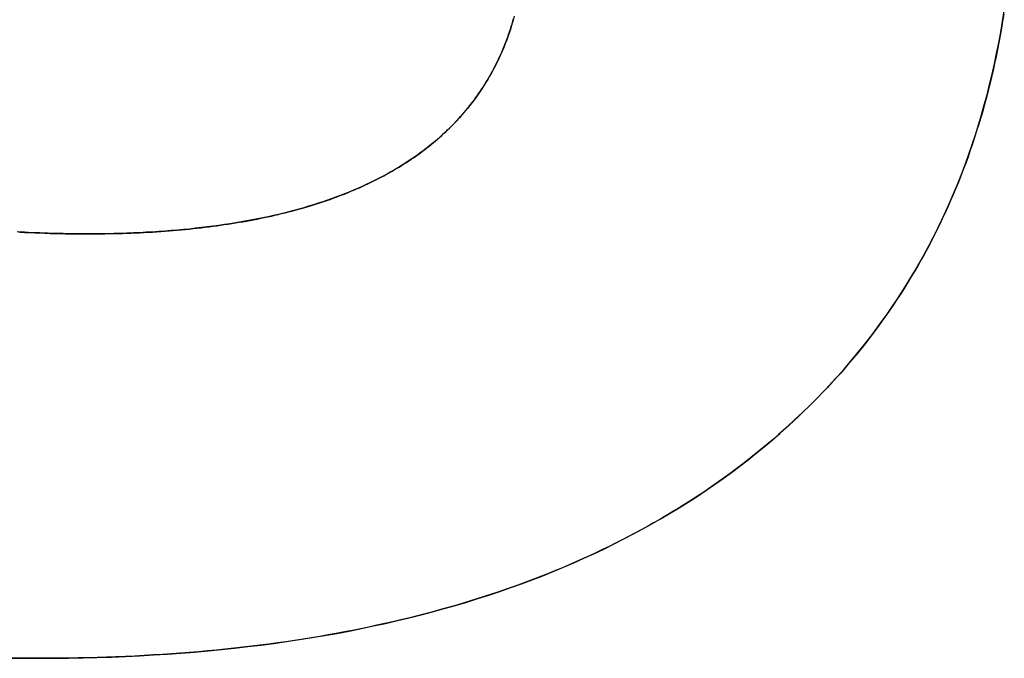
# Model space of a CAD drawing. Extents: x -4.4 to 4.4, y -6.1 to 5.8.
# Tile 148 of 157: x 1.8318 to 1.9333, y 2.9326 to 2.9985. Entities that reach past the tile are written whole.
import ezdxf

# ---------------------------------------------------------------- set-up
doc = ezdxf.new("R2010")
doc.units = 0
doc.layers.get('0').update_dxf_attribs({"linetype": 'CONTINUOUS'})

# ---------------------------------------------------------------- blocks, each defined once
blk = doc.blocks.new('*U1')
for p, q in [((1.83875, 2.97639, 5.305), (1.83875, 2.97639, 5.304)), ((1.83875, 2.97639, 5.305), (1.83875, 2.97639, 5.304)), ((1.83387, 2.93262, 5.305), (1.83387, 2.93262, 5.304)), ((1.83387, 2.93262, 5.305), (1.83387, 2.93262, 5.304))]:
    blk.add_line(p, q)
for points in [[(1.83387, 2.93262, 5.305), (1.83288, 2.93262, 5.305), (1.83191, 2.93263, 5.305), (1.83093, 2.93264, 5.305)], [(1.83387, 2.93262, 5.305), (1.83288, 2.93262, 5.305), (1.83191, 2.93263, 5.305), (1.83093, 2.93264, 5.305)], [(1.83092, 2.93264, 5.304), (1.83239, 2.93262, 5.304), (1.83387, 2.93262, 5.304)], [(1.83092, 2.93264, 5.304), (1.83239, 2.93262, 5.304), (1.83387, 2.93262, 5.304)], [(1.83183, 2.97657, 5.305), (1.83235, 2.97654, 5.305), (1.83287, 2.97652, 5.305), (1.83339, 2.9765, 5.305), (1.83391, 2.97648, 5.305), (1.83444, 2.97646, 5.305), (1.83497, 2.97644, 5.305), (1.8355, 2.97643, 5.305), (1.83604, 2.97641, 5.305), (1.83657, 2.9764, 5.305), (1.83711, 2.9764, 5.305), (1.83766, 2.97639, 5.305), (1.8382, 2.97639, 5.305), (1.83875, 2.97639, 5.305)], [(1.83183, 2.97657, 5.305), (1.83235, 2.97654, 5.305), (1.83287, 2.97652, 5.305), (1.83339, 2.9765, 5.305), (1.83391, 2.97648, 5.305), (1.83444, 2.97646, 5.305), (1.83497, 2.97644, 5.305), (1.8355, 2.97643, 5.305), (1.83604, 2.97641, 5.305), (1.83657, 2.9764, 5.305), (1.83711, 2.9764, 5.305), (1.83766, 2.97639, 5.305), (1.8382, 2.97639, 5.305), (1.83875, 2.97639, 5.305)], [(1.83875, 2.97639, 5.304), (1.83793, 2.97639, 5.304), (1.83711, 2.9764, 5.304), (1.8363, 2.97641, 5.304), (1.83549, 2.97643, 5.304), (1.83469, 2.97645, 5.304), (1.8339, 2.97648, 5.304), (1.83311, 2.97651, 5.304), (1.83233, 2.97655, 5.304), (1.83156, 2.97659, 5.304)], [(1.83875, 2.97639, 5.304), (1.83793, 2.97639, 5.304), (1.83711, 2.9764, 5.304), (1.8363, 2.97641, 5.304), (1.83549, 2.97643, 5.304), (1.83469, 2.97645, 5.304), (1.8339, 2.97648, 5.304), (1.83311, 2.97651, 5.304), (1.83233, 2.97655, 5.304), (1.83156, 2.97659, 5.304)], [(1.93328, 2.99906, 5.305), (1.93317, 2.99832, 5.305), (1.93304, 2.99759, 5.305), (1.93291, 2.99685, 5.305), (1.93278, 2.99613, 5.305), (1.93264, 2.9954, 5.305), (1.93249, 2.99468, 5.305), (1.93234, 2.99397, 5.305), (1.93218, 2.99325, 5.305), (1.93201, 2.99255, 5.305), (1.93184, 2.99184, 5.305), (1.93167, 2.99114, 5.305), (1.93149, 2.99044, 5.305), (1.9313, 2.98975, 5.305), (1.93111, 2.98906, 5.305), (1.93091, 2.98838, 5.305), (1.9307, 2.98769, 5.305), (1.93049, 2.98702, 5.305), (1.93028, 2.98634, 5.305), (1.93006, 2.98567, 5.305), (1.92983, 2.98501, 5.305), (1.9296, 2.98434, 5.305), (1.92936, 2.98369, 5.305), (1.92911, 2.98303, 5.305), (1.92886, 2.98238, 5.305), (1.92861, 2.98173, 5.305), (1.92834, 2.98109, 5.305), (1.92808, 2.98045, 5.305), (1.9278, 2.97982, 5.305), (1.92752, 2.97919, 5.305), (1.92724, 2.97856, 5.305), (1.92695, 2.97793, 5.305), (1.92665, 2.97731, 5.305), (1.92635, 2.9767, 5.305), (1.92604, 2.97609, 5.305), (1.92573, 2.97548, 5.305), (1.92541, 2.97487, 5.305), (1.92508, 2.97427, 5.305), (1.92475, 2.97368, 5.305), (1.92441, 2.97309, 5.305), (1.92407, 2.9725, 5.305), (1.92372, 2.97191, 5.305), (1.92337, 2.97133, 5.305), (1.92301, 2.97075, 5.305), (1.92264, 2.97018, 5.305), (1.92227, 2.96961, 5.305), (1.92189, 2.96904, 5.305), (1.92151, 2.96848, 5.305), (1.92112, 2.96792, 5.305), (1.92073, 2.96737, 5.305), (1.92033, 2.96682, 5.305), (1.91992, 2.96627, 5.305), (1.91951, 2.96573, 5.305), (1.91909, 2.96519, 5.305), (1.91867, 2.96466, 5.305), (1.91824, 2.96413, 5.305), (1.9178, 2.9636, 5.305), (1.91736, 2.96308, 5.305), (1.91692, 2.96256, 5.305), (1.91647, 2.96204, 5.305), (1.91601, 2.96153, 5.305), (1.91554, 2.96102, 5.305), (1.91507, 2.96052, 5.305), (1.9146, 2.96002, 5.305), (1.91412, 2.95952, 5.305), (1.91363, 2.95903, 5.305), (1.91314, 2.95854, 5.305), (1.91264, 2.95806, 5.305), (1.91214, 2.95758, 5.305), (1.91163, 2.9571, 5.305), (1.91111, 2.95663, 5.305), (1.91059, 2.95616, 5.305), (1.91006, 2.95569, 5.305), (1.90953, 2.95523, 5.305), (1.90899, 2.95477, 5.305), (1.90845, 2.95432, 5.305), (1.9079, 2.95387, 5.305), (1.90734, 2.95343, 5.305), (1.90678, 2.95299, 5.305), (1.90622, 2.95255, 5.305), (1.90565, 2.95212, 5.305), (1.90508, 2.95169, 5.305), (1.9045, 2.95127, 5.305), (1.90392, 2.95085, 5.305), (1.90333, 2.95044, 5.305), (1.90273, 2.95003, 5.305), (1.90214, 2.94963, 5.305), (1.90153, 2.94923, 5.305), (1.90093, 2.94884, 5.305), (1.90031, 2.94845, 5.305), (1.8997, 2.94807, 5.305), (1.89908, 2.94769, 5.305), (1.89845, 2.94731, 5.305), (1.89782, 2.94694, 5.305), (1.89718, 2.94658, 5.305), (1.89654, 2.94622, 5.305), (1.8959, 2.94586, 5.305), (1.89525, 2.94551, 5.305), (1.89459, 2.94517, 5.305), (1.89393, 2.94483, 5.305), (1.89327, 2.94449, 5.305), (1.8926, 2.94416, 5.305), (1.89192, 2.94383, 5.305), (1.89124, 2.94351, 5.305), (1.89056, 2.94319, 5.305), (1.88987, 2.94288, 5.305), (1.88918, 2.94257, 5.305), (1.88848, 2.94226, 5.305), (1.88778, 2.94196, 5.305), (1.88707, 2.94167, 5.305), (1.88636, 2.94138, 5.305), (1.88564, 2.94109, 5.305), (1.88492, 2.94081, 5.305), (1.88419, 2.94054, 5.305), (1.88346, 2.94027, 5.305), (1.88272, 2.94, 5.305), (1.88198, 2.93974, 5.305), (1.88124, 2.93948, 5.305), (1.88049, 2.93923, 5.305), (1.87973, 2.93898, 5.305), (1.87897, 2.93874, 5.305), (1.8782, 2.9385, 5.305), (1.87744, 2.93827, 5.305), (1.87666, 2.93804, 5.305), (1.87588, 2.93782, 5.305), (1.8751, 2.9376, 5.305), (1.87431, 2.93739, 5.305), (1.87351, 2.93718, 5.305), (1.87272, 2.93697, 5.305), (1.87191, 2.93677, 5.305), (1.87111, 2.93658, 5.305), (1.87029, 2.93638, 5.305), (1.86948, 2.9362, 5.305), (1.86865, 2.93602, 5.305), (1.86783, 2.93584, 5.305), (1.86699, 2.93567, 5.305), (1.86616, 2.9355, 5.305), (1.86532, 2.93534, 5.305), (1.86447, 2.93518, 5.305), (1.86362, 2.93503, 5.305), (1.86276, 2.93488, 5.305), (1.8619, 2.93474, 5.305), (1.86104, 2.9346, 5.305), (1.86017, 2.93446, 5.305), (1.85929, 2.93433, 5.305), (1.85841, 2.93421, 5.305), (1.85753, 2.93409, 5.305), (1.85664, 2.93397, 5.305), (1.85575, 2.93386, 5.305), (1.85485, 2.93376, 5.305), (1.85394, 2.93366, 5.305), (1.85303, 2.93356, 5.305), (1.85212, 2.93347, 5.305), (1.8512, 2.93338, 5.305), (1.85028, 2.9333, 5.305), (1.84935, 2.93322, 5.305), (1.84842, 2.93315, 5.305), (1.84749, 2.93308, 5.305), (1.84654, 2.93301, 5.305), (1.8456, 2.93296, 5.305), (1.84465, 2.9329, 5.305), (1.84369, 2.93285, 5.305), (1.84273, 2.93281, 5.305), (1.84176, 2.93277, 5.305), (1.84079, 2.93273, 5.305), (1.83982, 2.9327, 5.305), (1.83884, 2.93268, 5.305), (1.83785, 2.93265, 5.305), (1.83686, 2.93264, 5.305), (1.83587, 2.93263, 5.305), (1.83487, 2.93262, 5.305), (1.83387, 2.93262, 5.305)], [(1.93328, 2.99906, 5.305), (1.93317, 2.99832, 5.305), (1.93304, 2.99759, 5.305), (1.93291, 2.99685, 5.305), (1.93278, 2.99613, 5.305), (1.93264, 2.9954, 5.305), (1.93249, 2.99468, 5.305), (1.93234, 2.99397, 5.305), (1.93218, 2.99325, 5.305), (1.93201, 2.99255, 5.305), (1.93184, 2.99184, 5.305), (1.93167, 2.99114, 5.305), (1.93149, 2.99044, 5.305), (1.9313, 2.98975, 5.305), (1.93111, 2.98906, 5.305), (1.93091, 2.98838, 5.305), (1.9307, 2.98769, 5.305), (1.93049, 2.98702, 5.305), (1.93028, 2.98634, 5.305), (1.93006, 2.98567, 5.305), (1.92983, 2.98501, 5.305), (1.9296, 2.98434, 5.305), (1.92936, 2.98369, 5.305), (1.92911, 2.98303, 5.305), (1.92886, 2.98238, 5.305), (1.92861, 2.98173, 5.305), (1.92834, 2.98109, 5.305), (1.92808, 2.98045, 5.305), (1.9278, 2.97982, 5.305), (1.92752, 2.97919, 5.305), (1.92724, 2.97856, 5.305), (1.92695, 2.97793, 5.305), (1.92665, 2.97731, 5.305), (1.92635, 2.9767, 5.305), (1.92604, 2.97609, 5.305), (1.92573, 2.97548, 5.305), (1.92541, 2.97487, 5.305), (1.92508, 2.97427, 5.305), (1.92475, 2.97368, 5.305), (1.92441, 2.97309, 5.305), (1.92407, 2.9725, 5.305), (1.92372, 2.97191, 5.305), (1.92337, 2.97133, 5.305), (1.92301, 2.97075, 5.305), (1.92264, 2.97018, 5.305), (1.92227, 2.96961, 5.305), (1.92189, 2.96904, 5.305), (1.92151, 2.96848, 5.305), (1.92112, 2.96792, 5.305), (1.92073, 2.96737, 5.305), (1.92033, 2.96682, 5.305), (1.91992, 2.96627, 5.305), (1.91951, 2.96573, 5.305), (1.91909, 2.96519, 5.305), (1.91867, 2.96466, 5.305), (1.91824, 2.96413, 5.305), (1.9178, 2.9636, 5.305), (1.91736, 2.96308, 5.305), (1.91692, 2.96256, 5.305), (1.91647, 2.96204, 5.305), (1.91601, 2.96153, 5.305), (1.91554, 2.96102, 5.305), (1.91507, 2.96052, 5.305), (1.9146, 2.96002, 5.305), (1.91412, 2.95952, 5.305), (1.91363, 2.95903, 5.305), (1.91314, 2.95854, 5.305), (1.91264, 2.95806, 5.305), (1.91214, 2.95758, 5.305), (1.91163, 2.9571, 5.305), (1.91111, 2.95663, 5.305), (1.91059, 2.95616, 5.305), (1.91006, 2.95569, 5.305), (1.90953, 2.95523, 5.305), (1.90899, 2.95477, 5.305), (1.90845, 2.95432, 5.305), (1.9079, 2.95387, 5.305), (1.90734, 2.95343, 5.305), (1.90678, 2.95299, 5.305), (1.90622, 2.95255, 5.305), (1.90565, 2.95212, 5.305), (1.90508, 2.95169, 5.305), (1.9045, 2.95127, 5.305), (1.90392, 2.95085, 5.305), (1.90333, 2.95044, 5.305), (1.90273, 2.95003, 5.305), (1.90214, 2.94963, 5.305), (1.90153, 2.94923, 5.305), (1.90093, 2.94884, 5.305), (1.90031, 2.94845, 5.305), (1.8997, 2.94807, 5.305), (1.89908, 2.94769, 5.305), (1.89845, 2.94731, 5.305), (1.89782, 2.94694, 5.305), (1.89718, 2.94658, 5.305), (1.89654, 2.94622, 5.305), (1.8959, 2.94586, 5.305), (1.89525, 2.94551, 5.305), (1.89459, 2.94517, 5.305), (1.89393, 2.94483, 5.305), (1.89327, 2.94449, 5.305), (1.8926, 2.94416, 5.305), (1.89192, 2.94383, 5.305), (1.89124, 2.94351, 5.305), (1.89056, 2.94319, 5.305), (1.88987, 2.94288, 5.305), (1.88918, 2.94257, 5.305), (1.88848, 2.94226, 5.305), (1.88778, 2.94196, 5.305), (1.88707, 2.94167, 5.305), (1.88636, 2.94138, 5.305), (1.88564, 2.94109, 5.305), (1.88492, 2.94081, 5.305), (1.88419, 2.94054, 5.305), (1.88346, 2.94027, 5.305), (1.88272, 2.94, 5.305), (1.88198, 2.93974, 5.305), (1.88124, 2.93948, 5.305), (1.88049, 2.93923, 5.305), (1.87973, 2.93898, 5.305), (1.87897, 2.93874, 5.305), (1.8782, 2.9385, 5.305), (1.87744, 2.93827, 5.305), (1.87666, 2.93804, 5.305), (1.87588, 2.93782, 5.305), (1.8751, 2.9376, 5.305), (1.87431, 2.93739, 5.305), (1.87351, 2.93718, 5.305), (1.87272, 2.93697, 5.305), (1.87191, 2.93677, 5.305), (1.87111, 2.93658, 5.305), (1.87029, 2.93638, 5.305), (1.86948, 2.9362, 5.305), (1.86865, 2.93602, 5.305), (1.86783, 2.93584, 5.305), (1.86699, 2.93567, 5.305), (1.86616, 2.9355, 5.305), (1.86532, 2.93534, 5.305), (1.86447, 2.93518, 5.305), (1.86362, 2.93503, 5.305), (1.86276, 2.93488, 5.305), (1.8619, 2.93474, 5.305), (1.86104, 2.9346, 5.305), (1.86017, 2.93446, 5.305), (1.85929, 2.93433, 5.305), (1.85841, 2.93421, 5.305), (1.85753, 2.93409, 5.305), (1.85664, 2.93397, 5.305), (1.85575, 2.93386, 5.305), (1.85485, 2.93376, 5.305), (1.85394, 2.93366, 5.305), (1.85303, 2.93356, 5.305), (1.85212, 2.93347, 5.305), (1.8512, 2.93338, 5.305), (1.85028, 2.9333, 5.305), (1.84935, 2.93322, 5.305), (1.84842, 2.93315, 5.305), (1.84749, 2.93308, 5.305), (1.84654, 2.93301, 5.305), (1.8456, 2.93296, 5.305), (1.84465, 2.9329, 5.305), (1.84369, 2.93285, 5.305), (1.84273, 2.93281, 5.305), (1.84176, 2.93277, 5.305), (1.84079, 2.93273, 5.305), (1.83982, 2.9327, 5.305), (1.83884, 2.93268, 5.305), (1.83785, 2.93265, 5.305), (1.83686, 2.93264, 5.305), (1.83587, 2.93263, 5.305), (1.83487, 2.93262, 5.305), (1.83387, 2.93262, 5.305)], [(1.83387, 2.93262, 5.304), (1.83537, 2.93262, 5.304), (1.83687, 2.93264, 5.304), (1.83836, 2.93266, 5.304), (1.83983, 2.9327, 5.304), (1.8413, 2.93275, 5.304), (1.84275, 2.93281, 5.304), (1.84419, 2.93288, 5.304), (1.84563, 2.93296, 5.304), (1.84705, 2.93305, 5.304), (1.84846, 2.93315, 5.304), (1.84986, 2.93326, 5.304), (1.85125, 2.93338, 5.304), (1.85263, 2.93352, 5.304), (1.85399, 2.93366, 5.304), (1.85535, 2.93382, 5.304), (1.8567, 2.93398, 5.304), (1.85803, 2.93416, 5.304), (1.85935, 2.93434, 5.304), (1.86067, 2.93454, 5.304), (1.86197, 2.93475, 5.304), (1.86326, 2.93497, 5.304), (1.86454, 2.93519, 5.304), (1.86581, 2.93543, 5.304), (1.86707, 2.93568, 5.304), (1.86832, 2.93595, 5.304), (1.86956, 2.93622, 5.304), (1.87079, 2.9365, 5.304), (1.872, 2.93679, 5.304), (1.87321, 2.9371, 5.304), (1.8744, 2.93741, 5.304), (1.87559, 2.93774, 5.304), (1.87676, 2.93807, 5.304), (1.87792, 2.93842, 5.304), (1.87907, 2.93877, 5.304), (1.88021, 2.93914, 5.304), (1.88134, 2.93952, 5.304), (1.88246, 2.93991, 5.304), (1.88357, 2.94031, 5.304), (1.88467, 2.94072, 5.304), (1.88575, 2.94114, 5.304), (1.88683, 2.94157, 5.304), (1.88789, 2.94201, 5.304), (1.88895, 2.94247, 5.304), (1.88999, 2.94293, 5.304), (1.89102, 2.9434, 5.304), (1.89204, 2.94389, 5.304), (1.89306, 2.94438, 5.304), (1.89406, 2.94489, 5.304), (1.89504, 2.94541, 5.304), (1.89602, 2.94593, 5.304), (1.89699, 2.94647, 5.304), (1.89795, 2.94702, 5.304), (1.89889, 2.94758, 5.304), (1.89983, 2.94815, 5.304), (1.90075, 2.94873, 5.304), (1.90167, 2.94932, 5.304), (1.90257, 2.94992, 5.304), (1.90346, 2.95054, 5.304), (1.90434, 2.95116, 5.304), (1.90521, 2.95179, 5.304), (1.90607, 2.95244, 5.304), (1.90692, 2.95309, 5.304), (1.90776, 2.95376, 5.304), (1.90859, 2.95443, 5.304), (1.9094, 2.95512, 5.304), (1.9102, 2.95581, 5.304), (1.91099, 2.95652, 5.304), (1.91176, 2.95723, 5.304), (1.91253, 2.95795, 5.304), (1.91328, 2.95868, 5.304), (1.91401, 2.95941, 5.304), (1.91473, 2.96016, 5.304), (1.91544, 2.96092, 5.304), (1.91614, 2.96168, 5.304), (1.91683, 2.96245, 5.304), (1.9175, 2.96323, 5.304), (1.91815, 2.96402, 5.304), (1.9188, 2.96482, 5.304), (1.91943, 2.96563, 5.304), (1.92005, 2.96645, 5.304), (1.92065, 2.96727, 5.304), (1.92125, 2.9681, 5.304), (1.92183, 2.96895, 5.304), (1.92239, 2.9698, 5.304), (1.92295, 2.97066, 5.304), (1.92349, 2.97153, 5.304), (1.92402, 2.9724, 5.304), (1.92453, 2.97329, 5.304), (1.92503, 2.97418, 5.304), (1.92552, 2.97509, 5.304), (1.926, 2.976, 5.304), (1.92646, 2.97692, 5.304), (1.92691, 2.97785, 5.304), (1.92734, 2.97879, 5.304), (1.92777, 2.97974, 5.304), (1.92818, 2.98069, 5.304), (1.92857, 2.98166, 5.304), (1.92896, 2.98263, 5.304), (1.92933, 2.98361, 5.304), (1.92969, 2.9846, 5.304), (1.93003, 2.9856, 5.304), (1.93037, 2.98661, 5.304), (1.93069, 2.98763, 5.304), (1.93099, 2.98866, 5.304), (1.93128, 2.98969, 5.304), (1.93156, 2.99073, 5.304), (1.93183, 2.99179, 5.304), (1.93209, 2.99285, 5.304), (1.93233, 2.99392, 5.304), (1.93255, 2.99499, 5.304), (1.93277, 2.99608, 5.304), (1.93297, 2.99718, 5.304), (1.93316, 2.99828, 5.304), (1.93334, 2.99939, 5.304)], [(1.83387, 2.93262, 5.304), (1.83537, 2.93262, 5.304), (1.83687, 2.93264, 5.304), (1.83836, 2.93266, 5.304), (1.83983, 2.9327, 5.304), (1.8413, 2.93275, 5.304), (1.84275, 2.93281, 5.304), (1.84419, 2.93288, 5.304), (1.84563, 2.93296, 5.304), (1.84705, 2.93305, 5.304), (1.84846, 2.93315, 5.304), (1.84986, 2.93326, 5.304), (1.85125, 2.93338, 5.304), (1.85263, 2.93352, 5.304), (1.85399, 2.93366, 5.304), (1.85535, 2.93382, 5.304), (1.8567, 2.93398, 5.304), (1.85803, 2.93416, 5.304), (1.85935, 2.93434, 5.304), (1.86067, 2.93454, 5.304), (1.86197, 2.93475, 5.304), (1.86326, 2.93497, 5.304), (1.86454, 2.93519, 5.304), (1.86581, 2.93543, 5.304), (1.86707, 2.93568, 5.304), (1.86832, 2.93595, 5.304), (1.86956, 2.93622, 5.304), (1.87079, 2.9365, 5.304), (1.872, 2.93679, 5.304), (1.87321, 2.9371, 5.304), (1.8744, 2.93741, 5.304), (1.87559, 2.93774, 5.304), (1.87676, 2.93807, 5.304), (1.87792, 2.93842, 5.304), (1.87907, 2.93877, 5.304), (1.88021, 2.93914, 5.304), (1.88134, 2.93952, 5.304), (1.88246, 2.93991, 5.304), (1.88357, 2.94031, 5.304), (1.88467, 2.94072, 5.304), (1.88575, 2.94114, 5.304), (1.88683, 2.94157, 5.304), (1.88789, 2.94201, 5.304), (1.88895, 2.94247, 5.304), (1.88999, 2.94293, 5.304), (1.89102, 2.9434, 5.304), (1.89204, 2.94389, 5.304), (1.89306, 2.94438, 5.304), (1.89406, 2.94489, 5.304), (1.89504, 2.94541, 5.304), (1.89602, 2.94593, 5.304), (1.89699, 2.94647, 5.304), (1.89795, 2.94702, 5.304), (1.89889, 2.94758, 5.304), (1.89983, 2.94815, 5.304), (1.90075, 2.94873, 5.304), (1.90167, 2.94932, 5.304), (1.90257, 2.94992, 5.304), (1.90346, 2.95054, 5.304), (1.90434, 2.95116, 5.304), (1.90521, 2.95179, 5.304), (1.90607, 2.95244, 5.304), (1.90692, 2.95309, 5.304), (1.90776, 2.95376, 5.304), (1.90859, 2.95443, 5.304), (1.9094, 2.95512, 5.304), (1.9102, 2.95581, 5.304), (1.91099, 2.95652, 5.304), (1.91176, 2.95723, 5.304), (1.91253, 2.95795, 5.304), (1.91328, 2.95868, 5.304), (1.91401, 2.95941, 5.304), (1.91473, 2.96016, 5.304), (1.91544, 2.96092, 5.304), (1.91614, 2.96168, 5.304), (1.91683, 2.96245, 5.304), (1.9175, 2.96323, 5.304), (1.91815, 2.96402, 5.304), (1.9188, 2.96482, 5.304), (1.91943, 2.96563, 5.304), (1.92005, 2.96645, 5.304), (1.92065, 2.96727, 5.304), (1.92125, 2.9681, 5.304), (1.92183, 2.96895, 5.304), (1.92239, 2.9698, 5.304), (1.92295, 2.97066, 5.304), (1.92349, 2.97153, 5.304), (1.92402, 2.9724, 5.304), (1.92453, 2.97329, 5.304), (1.92503, 2.97418, 5.304), (1.92552, 2.97509, 5.304), (1.926, 2.976, 5.304), (1.92646, 2.97692, 5.304), (1.92691, 2.97785, 5.304), (1.92734, 2.97879, 5.304), (1.92777, 2.97974, 5.304), (1.92818, 2.98069, 5.304), (1.92857, 2.98166, 5.304), (1.92896, 2.98263, 5.304), (1.92933, 2.98361, 5.304), (1.92969, 2.9846, 5.304), (1.93003, 2.9856, 5.304), (1.93037, 2.98661, 5.304), (1.93069, 2.98763, 5.304), (1.93099, 2.98866, 5.304), (1.93128, 2.98969, 5.304), (1.93156, 2.99073, 5.304), (1.93183, 2.99179, 5.304), (1.93209, 2.99285, 5.304), (1.93233, 2.99392, 5.304), (1.93255, 2.99499, 5.304), (1.93277, 2.99608, 5.304), (1.93297, 2.99718, 5.304), (1.93316, 2.99828, 5.304), (1.93334, 2.99939, 5.304)], [(1.83875, 2.97639, 5.305), (1.83922, 2.97639, 5.305), (1.83969, 2.97639, 5.305), (1.84015, 2.9764, 5.305), (1.84061, 2.9764, 5.305), (1.84107, 2.97641, 5.305), (1.84152, 2.97642, 5.305), (1.84198, 2.97643, 5.305), (1.84243, 2.97644, 5.305), (1.84288, 2.97646, 5.305), (1.84332, 2.97647, 5.305), (1.84377, 2.97649, 5.305), (1.84421, 2.97651, 5.305), (1.84465, 2.97653, 5.305), (1.84508, 2.97656, 5.305), (1.84552, 2.97658, 5.305), (1.84595, 2.97661, 5.305), (1.84638, 2.97664, 5.305), (1.8468, 2.97667, 5.305), (1.84723, 2.9767, 5.305), (1.84765, 2.97674, 5.305), (1.84807, 2.97677, 5.305), (1.84849, 2.97681, 5.305), (1.8489, 2.97685, 5.305), (1.84931, 2.97689, 5.305), (1.84972, 2.97693, 5.305), (1.85013, 2.97698, 5.305), (1.85054, 2.97702, 5.305), (1.85094, 2.97707, 5.305), (1.85134, 2.97712, 5.305), (1.85174, 2.97717, 5.305), (1.85213, 2.97722, 5.305), (1.85253, 2.97728, 5.305), (1.85292, 2.97734, 5.305), (1.8533, 2.97739, 5.305), (1.85369, 2.97745, 5.305), (1.85407, 2.97752, 5.305), (1.85445, 2.97758, 5.305), (1.85483, 2.97764, 5.305), (1.85521, 2.97771, 5.305), (1.85558, 2.97778, 5.305), (1.85595, 2.97785, 5.305), (1.85632, 2.97792, 5.305), (1.85669, 2.978, 5.305), (1.85705, 2.97807, 5.305), (1.85742, 2.97815, 5.305), (1.85778, 2.97823, 5.305), (1.85813, 2.97831, 5.305), (1.85849, 2.97839, 5.305), (1.85884, 2.97848, 5.305), (1.85919, 2.97856, 5.305), (1.85954, 2.97865, 5.305), (1.85988, 2.97874, 5.305), (1.86022, 2.97883, 5.305), (1.86056, 2.97893, 5.305), (1.8609, 2.97902, 5.305), (1.86124, 2.97912, 5.305), (1.86157, 2.97922, 5.305), (1.8619, 2.97932, 5.305), (1.86223, 2.97942, 5.305), (1.86255, 2.97952, 5.305), (1.86288, 2.97963, 5.305), (1.8632, 2.97973, 5.305), (1.86351, 2.97984, 5.305), (1.86383, 2.97995, 5.305), (1.86414, 2.98007, 5.305), (1.86445, 2.98018, 5.305), (1.86476, 2.9803, 5.305), (1.86507, 2.98041, 5.305), (1.86537, 2.98053, 5.305), (1.86568, 2.98065, 5.305), (1.86597, 2.98078, 5.305), (1.86627, 2.9809, 5.305), (1.86657, 2.98103, 5.305), (1.86686, 2.98115, 5.305), (1.86715, 2.98128, 5.305), (1.86743, 2.98142, 5.305), (1.86772, 2.98155, 5.305), (1.868, 2.98168, 5.305), (1.86828, 2.98182, 5.305), (1.86856, 2.98196, 5.305), (1.86883, 2.9821, 5.305), (1.8691, 2.98224, 5.305), (1.86937, 2.98238, 5.305), (1.86964, 2.98253, 5.305), (1.86991, 2.98268, 5.305), (1.87017, 2.98283, 5.305), (1.87043, 2.98298, 5.305), (1.87069, 2.98313, 5.305), (1.87094, 2.98328, 5.305), (1.8712, 2.98344, 5.305), (1.87145, 2.9836, 5.305), (1.8717, 2.98376, 5.305), (1.87194, 2.98392, 5.305), (1.87219, 2.98408, 5.305), (1.87243, 2.98424, 5.305), (1.87267, 2.98441, 5.305), (1.8729, 2.98458, 5.305), (1.87314, 2.98475, 5.305), (1.87337, 2.98492, 5.305), (1.8736, 2.98509, 5.305), (1.87382, 2.98527, 5.305), (1.87405, 2.98544, 5.305), (1.87427, 2.98562, 5.305), (1.87449, 2.9858, 5.305), (1.8747, 2.98598, 5.305), (1.87492, 2.98617, 5.305), (1.87513, 2.98635, 5.305), (1.87534, 2.98654, 5.305), (1.87554, 2.98673, 5.305), (1.87575, 2.98692, 5.305), (1.87595, 2.98711, 5.305), (1.87615, 2.9873, 5.305), (1.87634, 2.9875, 5.305), (1.87654, 2.98769, 5.305), (1.87673, 2.98789, 5.305), (1.87692, 2.98809, 5.305), (1.8771, 2.98829, 5.305), (1.87729, 2.9885, 5.305), (1.87747, 2.9887, 5.305), (1.87765, 2.98891, 5.305), (1.87782, 2.98912, 5.305), (1.878, 2.98933, 5.305), (1.87817, 2.98954, 5.305), (1.87834, 2.98975, 5.305), (1.8785, 2.98997, 5.305), (1.87867, 2.99019, 5.305), (1.87883, 2.99041, 5.305), (1.87899, 2.99063, 5.305), (1.87914, 2.99085, 5.305), (1.8793, 2.99107, 5.305), (1.87945, 2.9913, 5.305), (1.8796, 2.99153, 5.305), (1.87974, 2.99176, 5.305), (1.87989, 2.99199, 5.305), (1.88003, 2.99222, 5.305), (1.88017, 2.99245, 5.305), (1.8803, 2.99269, 5.305), (1.88044, 2.99293, 5.305), (1.88057, 2.99317, 5.305), (1.8807, 2.99341, 5.305), (1.88082, 2.99365, 5.305), (1.88095, 2.99389, 5.305), (1.88107, 2.99414, 5.305), (1.88119, 2.99439, 5.305), (1.8813, 2.99464, 5.305), (1.88142, 2.99489, 5.305), (1.88153, 2.99514, 5.305), (1.88164, 2.99539, 5.305), (1.88174, 2.99565, 5.305), (1.88185, 2.99591, 5.305), (1.88195, 2.99617, 5.305), (1.88205, 2.99643, 5.305), (1.88214, 2.99669, 5.305), (1.88224, 2.99696, 5.305), (1.88233, 2.99722, 5.305), (1.88242, 2.99749, 5.305), (1.8825, 2.99776, 5.305), (1.88259, 2.99803, 5.305), (1.88267, 2.99831, 5.305), (1.88275, 2.99858, 5.305)], [(1.83875, 2.97639, 5.305), (1.83922, 2.97639, 5.305), (1.83969, 2.97639, 5.305), (1.84015, 2.9764, 5.305), (1.84061, 2.9764, 5.305), (1.84107, 2.97641, 5.305), (1.84152, 2.97642, 5.305), (1.84198, 2.97643, 5.305), (1.84243, 2.97644, 5.305), (1.84288, 2.97646, 5.305), (1.84332, 2.97647, 5.305), (1.84377, 2.97649, 5.305), (1.84421, 2.97651, 5.305), (1.84465, 2.97653, 5.305), (1.84508, 2.97656, 5.305), (1.84552, 2.97658, 5.305), (1.84595, 2.97661, 5.305), (1.84638, 2.97664, 5.305), (1.8468, 2.97667, 5.305), (1.84723, 2.9767, 5.305), (1.84765, 2.97674, 5.305), (1.84807, 2.97677, 5.305), (1.84849, 2.97681, 5.305), (1.8489, 2.97685, 5.305), (1.84931, 2.97689, 5.305), (1.84972, 2.97693, 5.305), (1.85013, 2.97698, 5.305), (1.85054, 2.97702, 5.305), (1.85094, 2.97707, 5.305), (1.85134, 2.97712, 5.305), (1.85174, 2.97717, 5.305), (1.85213, 2.97722, 5.305), (1.85253, 2.97728, 5.305), (1.85292, 2.97734, 5.305), (1.8533, 2.97739, 5.305), (1.85369, 2.97745, 5.305), (1.85407, 2.97752, 5.305), (1.85445, 2.97758, 5.305), (1.85483, 2.97764, 5.305), (1.85521, 2.97771, 5.305), (1.85558, 2.97778, 5.305), (1.85595, 2.97785, 5.305), (1.85632, 2.97792, 5.305), (1.85669, 2.978, 5.305), (1.85705, 2.97807, 5.305), (1.85742, 2.97815, 5.305), (1.85778, 2.97823, 5.305), (1.85813, 2.97831, 5.305), (1.85849, 2.97839, 5.305), (1.85884, 2.97848, 5.305), (1.85919, 2.97856, 5.305), (1.85954, 2.97865, 5.305), (1.85988, 2.97874, 5.305), (1.86022, 2.97883, 5.305), (1.86056, 2.97893, 5.305), (1.8609, 2.97902, 5.305), (1.86124, 2.97912, 5.305), (1.86157, 2.97922, 5.305), (1.8619, 2.97932, 5.305), (1.86223, 2.97942, 5.305), (1.86255, 2.97952, 5.305), (1.86288, 2.97963, 5.305), (1.8632, 2.97973, 5.305), (1.86351, 2.97984, 5.305), (1.86383, 2.97995, 5.305), (1.86414, 2.98007, 5.305), (1.86445, 2.98018, 5.305), (1.86476, 2.9803, 5.305), (1.86507, 2.98041, 5.305), (1.86537, 2.98053, 5.305), (1.86568, 2.98065, 5.305), (1.86597, 2.98078, 5.305), (1.86627, 2.9809, 5.305), (1.86657, 2.98103, 5.305), (1.86686, 2.98115, 5.305), (1.86715, 2.98128, 5.305), (1.86743, 2.98142, 5.305), (1.86772, 2.98155, 5.305), (1.868, 2.98168, 5.305), (1.86828, 2.98182, 5.305), (1.86856, 2.98196, 5.305), (1.86883, 2.9821, 5.305), (1.8691, 2.98224, 5.305), (1.86937, 2.98238, 5.305), (1.86964, 2.98253, 5.305), (1.86991, 2.98268, 5.305), (1.87017, 2.98283, 5.305), (1.87043, 2.98298, 5.305), (1.87069, 2.98313, 5.305), (1.87094, 2.98328, 5.305), (1.8712, 2.98344, 5.305), (1.87145, 2.9836, 5.305), (1.8717, 2.98376, 5.305), (1.87194, 2.98392, 5.305), (1.87219, 2.98408, 5.305), (1.87243, 2.98424, 5.305), (1.87267, 2.98441, 5.305), (1.8729, 2.98458, 5.305), (1.87314, 2.98475, 5.305), (1.87337, 2.98492, 5.305), (1.8736, 2.98509, 5.305), (1.87382, 2.98527, 5.305), (1.87405, 2.98544, 5.305), (1.87427, 2.98562, 5.305), (1.87449, 2.9858, 5.305), (1.8747, 2.98598, 5.305), (1.87492, 2.98617, 5.305), (1.87513, 2.98635, 5.305), (1.87534, 2.98654, 5.305), (1.87554, 2.98673, 5.305), (1.87575, 2.98692, 5.305), (1.87595, 2.98711, 5.305), (1.87615, 2.9873, 5.305), (1.87634, 2.9875, 5.305), (1.87654, 2.98769, 5.305), (1.87673, 2.98789, 5.305), (1.87692, 2.98809, 5.305), (1.8771, 2.98829, 5.305), (1.87729, 2.9885, 5.305), (1.87747, 2.9887, 5.305), (1.87765, 2.98891, 5.305), (1.87782, 2.98912, 5.305), (1.878, 2.98933, 5.305), (1.87817, 2.98954, 5.305), (1.87834, 2.98975, 5.305), (1.8785, 2.98997, 5.305), (1.87867, 2.99019, 5.305), (1.87883, 2.99041, 5.305), (1.87899, 2.99063, 5.305), (1.87914, 2.99085, 5.305), (1.8793, 2.99107, 5.305), (1.87945, 2.9913, 5.305), (1.8796, 2.99153, 5.305), (1.87974, 2.99176, 5.305), (1.87989, 2.99199, 5.305), (1.88003, 2.99222, 5.305), (1.88017, 2.99245, 5.305), (1.8803, 2.99269, 5.305), (1.88044, 2.99293, 5.305), (1.88057, 2.99317, 5.305), (1.8807, 2.99341, 5.305), (1.88082, 2.99365, 5.305), (1.88095, 2.99389, 5.305), (1.88107, 2.99414, 5.305), (1.88119, 2.99439, 5.305), (1.8813, 2.99464, 5.305), (1.88142, 2.99489, 5.305), (1.88153, 2.99514, 5.305), (1.88164, 2.99539, 5.305), (1.88174, 2.99565, 5.305), (1.88185, 2.99591, 5.305), (1.88195, 2.99617, 5.305), (1.88205, 2.99643, 5.305), (1.88214, 2.99669, 5.305), (1.88224, 2.99696, 5.305), (1.88233, 2.99722, 5.305), (1.88242, 2.99749, 5.305), (1.8825, 2.99776, 5.305), (1.88259, 2.99803, 5.305), (1.88267, 2.99831, 5.305), (1.88275, 2.99858, 5.305)], [(1.88282, 2.99884, 5.304), (1.8827, 2.99842, 5.304), (1.88258, 2.99801, 5.304), (1.88245, 2.9976, 5.304), (1.88232, 2.9972, 5.304), (1.88218, 2.9968, 5.304), (1.88204, 2.9964, 5.304), (1.88189, 2.99601, 5.304), (1.88173, 2.99562, 5.304), (1.88157, 2.99524, 5.304), (1.8814, 2.99486, 5.304), (1.88123, 2.99448, 5.304), (1.88105, 2.99411, 5.304), (1.88087, 2.99374, 5.304), (1.88068, 2.99337, 5.304), (1.88048, 2.99301, 5.304), (1.88028, 2.99265, 5.304), (1.88008, 2.9923, 5.304), (1.87987, 2.99195, 5.304), (1.87965, 2.99161, 5.304), (1.87942, 2.99126, 5.304), (1.8792, 2.99092, 5.304), (1.87896, 2.99059, 5.304), (1.87872, 2.99026, 5.304), (1.87847, 2.98993, 5.304), (1.87822, 2.98961, 5.304), (1.87797, 2.98929, 5.304), (1.8777, 2.98898, 5.304), (1.87743, 2.98866, 5.304), (1.87716, 2.98836, 5.304), (1.87688, 2.98805, 5.304), (1.87659, 2.98775, 5.304), (1.8763, 2.98746, 5.304), (1.87601, 2.98716, 5.304), (1.8757, 2.98688, 5.304), (1.8754, 2.98659, 5.304), (1.87508, 2.98631, 5.304), (1.87476, 2.98603, 5.304), (1.87444, 2.98576, 5.304), (1.87411, 2.98549, 5.304), (1.87377, 2.98523, 5.304), (1.87343, 2.98496, 5.304), (1.87308, 2.98471, 5.304), (1.87273, 2.98445, 5.304), (1.87237, 2.9842, 5.304), (1.872, 2.98396, 5.304), (1.87163, 2.98371, 5.304), (1.87126, 2.98348, 5.304), (1.87088, 2.98324, 5.304), (1.87049, 2.98301, 5.304), (1.8701, 2.98278, 5.304), (1.8697, 2.98256, 5.304), (1.8693, 2.98234, 5.304), (1.86889, 2.98213, 5.304), (1.86848, 2.98192, 5.304), (1.86806, 2.98171, 5.304), (1.86763, 2.98151, 5.304), (1.8672, 2.98131, 5.304), (1.86677, 2.98111, 5.304), (1.86633, 2.98092, 5.304), (1.86588, 2.98074, 5.304), (1.86543, 2.98055, 5.304), (1.86497, 2.98037, 5.304), (1.86451, 2.9802, 5.304), (1.86404, 2.98003, 5.304), (1.86357, 2.97986, 5.304), (1.86309, 2.9797, 5.304), (1.8626, 2.97954, 5.304), (1.86211, 2.97938, 5.304), (1.86162, 2.97923, 5.304), (1.86112, 2.97908, 5.304), (1.86061, 2.97894, 5.304), (1.8601, 2.9788, 5.304), (1.85958, 2.97866, 5.304), (1.85906, 2.97853, 5.304), (1.85853, 2.9784, 5.304), (1.858, 2.97828, 5.304), (1.85746, 2.97816, 5.304), (1.85691, 2.97804, 5.304), (1.85636, 2.97793, 5.304), (1.85581, 2.97782, 5.304), (1.85525, 2.97772, 5.304), (1.85468, 2.97762, 5.304), (1.85411, 2.97752, 5.304), (1.85353, 2.97743, 5.304), (1.85295, 2.97734, 5.304), (1.85236, 2.97726, 5.304), (1.85177, 2.97717, 5.304), (1.85117, 2.9771, 5.304), (1.85057, 2.97703, 5.304), (1.84996, 2.97696, 5.304), (1.84934, 2.97689, 5.304), (1.84872, 2.97683, 5.304), (1.84809, 2.97677, 5.304), (1.84746, 2.97672, 5.304), (1.84682, 2.97667, 5.304), (1.84618, 2.97663, 5.304), (1.84553, 2.97658, 5.304), (1.84488, 2.97655, 5.304), (1.84422, 2.97651, 5.304), (1.84356, 2.97648, 5.304), (1.84289, 2.97646, 5.304), (1.84221, 2.97644, 5.304), (1.84153, 2.97642, 5.304), (1.84084, 2.9764, 5.304), (1.84015, 2.9764, 5.304), (1.83946, 2.97639, 5.304), (1.83875, 2.97639, 5.304)], [(1.88282, 2.99884, 5.304), (1.8827, 2.99842, 5.304), (1.88258, 2.99801, 5.304), (1.88245, 2.9976, 5.304), (1.88232, 2.9972, 5.304), (1.88218, 2.9968, 5.304), (1.88204, 2.9964, 5.304), (1.88189, 2.99601, 5.304), (1.88173, 2.99562, 5.304), (1.88157, 2.99524, 5.304), (1.8814, 2.99486, 5.304), (1.88123, 2.99448, 5.304), (1.88105, 2.99411, 5.304), (1.88087, 2.99374, 5.304), (1.88068, 2.99337, 5.304), (1.88048, 2.99301, 5.304), (1.88028, 2.99265, 5.304), (1.88008, 2.9923, 5.304), (1.87987, 2.99195, 5.304), (1.87965, 2.99161, 5.304), (1.87942, 2.99126, 5.304), (1.8792, 2.99092, 5.304), (1.87896, 2.99059, 5.304), (1.87872, 2.99026, 5.304), (1.87847, 2.98993, 5.304), (1.87822, 2.98961, 5.304), (1.87797, 2.98929, 5.304), (1.8777, 2.98898, 5.304), (1.87743, 2.98866, 5.304), (1.87716, 2.98836, 5.304), (1.87688, 2.98805, 5.304), (1.87659, 2.98775, 5.304), (1.8763, 2.98746, 5.304), (1.87601, 2.98716, 5.304), (1.8757, 2.98688, 5.304), (1.8754, 2.98659, 5.304), (1.87508, 2.98631, 5.304), (1.87476, 2.98603, 5.304), (1.87444, 2.98576, 5.304), (1.87411, 2.98549, 5.304), (1.87377, 2.98523, 5.304), (1.87343, 2.98496, 5.304), (1.87308, 2.98471, 5.304), (1.87273, 2.98445, 5.304), (1.87237, 2.9842, 5.304), (1.872, 2.98396, 5.304), (1.87163, 2.98371, 5.304), (1.87126, 2.98348, 5.304), (1.87088, 2.98324, 5.304), (1.87049, 2.98301, 5.304), (1.8701, 2.98278, 5.304), (1.8697, 2.98256, 5.304), (1.8693, 2.98234, 5.304), (1.86889, 2.98213, 5.304), (1.86848, 2.98192, 5.304), (1.86806, 2.98171, 5.304), (1.86763, 2.98151, 5.304), (1.8672, 2.98131, 5.304), (1.86677, 2.98111, 5.304), (1.86633, 2.98092, 5.304), (1.86588, 2.98074, 5.304), (1.86543, 2.98055, 5.304), (1.86497, 2.98037, 5.304), (1.86451, 2.9802, 5.304), (1.86404, 2.98003, 5.304), (1.86357, 2.97986, 5.304), (1.86309, 2.9797, 5.304), (1.8626, 2.97954, 5.304), (1.86211, 2.97938, 5.304), (1.86162, 2.97923, 5.304), (1.86112, 2.97908, 5.304), (1.86061, 2.97894, 5.304), (1.8601, 2.9788, 5.304), (1.85958, 2.97866, 5.304), (1.85906, 2.97853, 5.304), (1.85853, 2.9784, 5.304), (1.858, 2.97828, 5.304), (1.85746, 2.97816, 5.304), (1.85691, 2.97804, 5.304), (1.85636, 2.97793, 5.304), (1.85581, 2.97782, 5.304), (1.85525, 2.97772, 5.304), (1.85468, 2.97762, 5.304), (1.85411, 2.97752, 5.304), (1.85353, 2.97743, 5.304), (1.85295, 2.97734, 5.304), (1.85236, 2.97726, 5.304), (1.85177, 2.97717, 5.304), (1.85117, 2.9771, 5.304), (1.85057, 2.97703, 5.304), (1.84996, 2.97696, 5.304), (1.84934, 2.97689, 5.304), (1.84872, 2.97683, 5.304), (1.84809, 2.97677, 5.304), (1.84746, 2.97672, 5.304), (1.84682, 2.97667, 5.304), (1.84618, 2.97663, 5.304), (1.84553, 2.97658, 5.304), (1.84488, 2.97655, 5.304), (1.84422, 2.97651, 5.304), (1.84356, 2.97648, 5.304), (1.84289, 2.97646, 5.304), (1.84221, 2.97644, 5.304), (1.84153, 2.97642, 5.304), (1.84084, 2.9764, 5.304), (1.84015, 2.9764, 5.304), (1.83946, 2.97639, 5.304), (1.83875, 2.97639, 5.304)]]:
    blk.add_polyline3d(points)

msp = doc.modelspace()

# ---------------------------------------------------------------- block references
msp.add_blockref('*U1', (0, 0))

doc.saveas('drawing.dxf')
